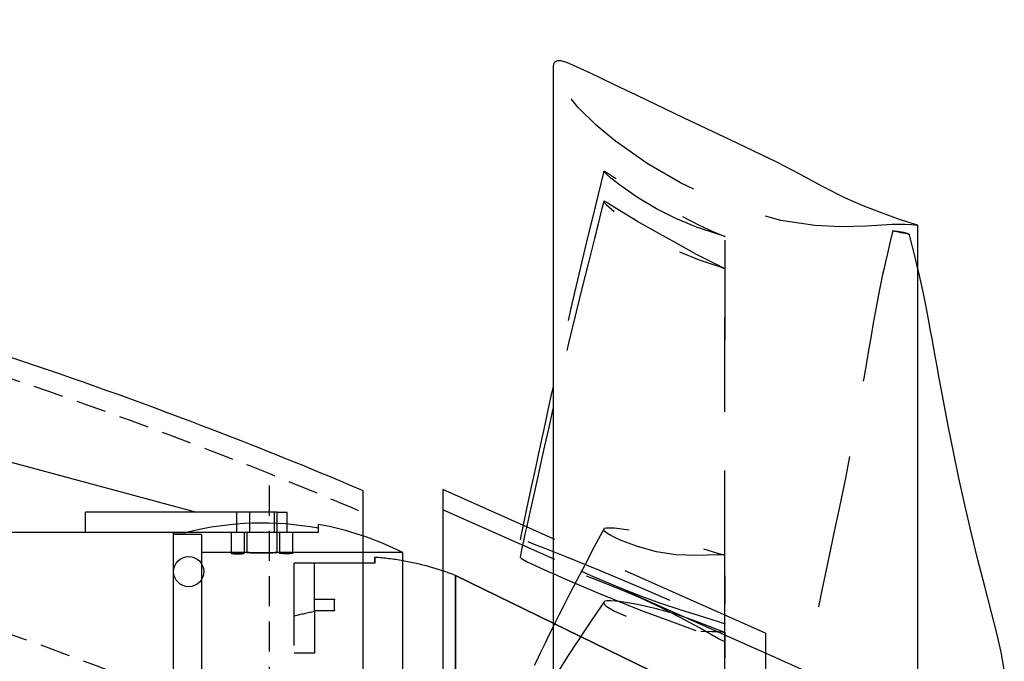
# Model space of a CAD drawing. Extents: x -184.4 to -118.8, y 116.3 to 158.3.
# Tile 9 of 22: x -153 to -140.8, y 128.6 to 136.5. Entities that reach past the tile are written whole.
import ezdxf

# ---------------------------------------------------------------- set-up
doc = ezdxf.new("R2010")
doc.units = 0
doc.header["$LTSCALE"] = 1.5
doc.header["$MEASUREMENT"] = 0
doc.linetypes.add('HIDDEN', pattern=[0.375, 0.25, -0.125])
doc.linetypes.add('SLDHIDDEN0', pattern=[1.905, 1.27, -0.635])
for name, color, linetype in [('DUCT', 30, 'CONTINUOUS'), ('HULL', 7, 'CONTINUOUS'), ('TAIL', 140, 'CONTINUOUS')]:
    doc.layers.add(name, color=color, linetype=linetype)

msp = doc.modelspace()

# ---------------------------------------------------------------- linework, layer by layer
at = {"layer": 'DUCT', "linetype": 'CONTINUOUS'}
for p, q in [((-146.4253, 135.9645), (-146.4253, 116.9049)), ((-141.8994, 118.8747), (-141.8994, 133.9947)), ((-147.7919, 130.7156), (-147.7919, 122.1538)), ((-146.7546, 130.2538), (-147.7919, 130.7156))]:
    msp.add_line(p, q, dxfattribs=at)
at = {"layer": 'DUCT', "linetype": 'SLDHIDDEN0'}
for p, q in [((-143.7919, 128.6847), (-147.7919, 130.4656)), ((-143.7919, 128.9347), (-146.7546, 130.2538)), ((-143.7919, 128.9347), (-143.7919, 123.9347)), ((-142.3754, 128.0541), (-143.7919, 128.6847))]:
    msp.add_line(p, q, dxfattribs=at)
at = {"layer": 'DUCT', "linetype": 'CONTINUOUS', "flags": 128}
for points in [[(-141.8994, 133.9947), (-141.8994, 133.9947), (-141.8994, 133.9947), (-141.8994, 133.9947), (-141.8994, 133.9948), (-141.8995, 133.9948), (-141.8997, 133.9949), (-141.9003, 133.9951), (-141.902, 133.9956), (-141.9054, 133.9966), (-141.9104, 133.9981), (-141.9175, 134.0003), (-141.9311, 134.0045), (-141.9571, 134.0123), (-142.0143, 134.0298), (-142.1283, 134.0678), (-142.354, 134.1503), (-142.5781, 134.2369), (-142.7991, 134.3313), (-143.0848, 134.4762), (-143.3661, 134.6296), (-143.6499, 134.7782), (-144.2273, 135.0561), (-144.8062, 135.331), (-145.3847, 135.6066), (-145.6738, 135.7447), (-145.9633, 135.882), (-146.2545, 136.0156), (-146.3311, 136.0384), (-146.371, 136.0388), (-146.4063, 136.0206), (-146.4213, 135.9945), (-146.4253, 135.9645)], [(-140.8286, 128.485), (-140.8684, 128.6975), (-140.9232, 128.936), (-140.9928, 129.2088), (-141.0718, 129.5119), (-141.1556, 129.8457), (-141.2401, 130.1879), (-141.3199, 130.5252), (-141.3921, 130.858), (-141.4604, 131.1849), (-141.5246, 131.5054), (-141.5838, 131.8188), (-141.6356, 132.0986), (-141.6627, 132.2449), (-141.6865, 132.3753), (-141.7071, 132.49), (-141.7248, 132.5889), (-141.7424, 132.6868), (-141.7646, 132.8059), (-141.7945, 132.9612), (-141.8327, 133.1508), (-141.8803, 133.3714), (-141.8994, 133.4511)], [(-146.4253, 131.9961), (-146.444, 131.9126), (-146.4898, 131.7052), (-146.517, 131.581), (-146.5423, 131.4651), (-146.5657, 131.3574), (-146.5872, 131.2581), (-146.6069, 131.167), (-146.6285, 131.0663), (-146.6576, 130.9307), (-146.7008, 130.7279), (-146.7539, 130.4772), (-146.797, 130.2727)], [(-146.4253, 131.7245), (-146.4355, 131.681), (-146.484, 131.4695), (-146.5317, 131.2593), (-146.5787, 131.0503), (-146.6251, 130.8424), (-146.6708, 130.6358), (-146.7149, 130.4354), (-146.7525, 130.2633), (-146.7747, 130.1614), (-146.7934, 130.0748), (-146.8088, 130.0035), (-146.8208, 129.9474), (-146.831, 129.8993), (-146.8349, 129.8811)], [(-146.8346, 129.8811), (-146.8335, 129.8775), (-146.8292, 129.8716), (-146.8186, 129.8619), (-146.797, 129.8477), (-146.7461, 129.8206), (-146.6938, 129.7956), (-146.4865, 129.7002), (-146.4253, 129.6732)]]:
    msp.add_lwpolyline(points, dxfattribs=at)
at = {"layer": 'DUCT', "linetype": 'SLDHIDDEN0', "flags": 128}
for points in [[(-141.8994, 133.9947), (-141.8994, 133.9947), (-141.8994, 133.9947), (-141.8994, 133.9947), (-141.8994, 133.9947), (-141.8994, 133.9947), (-141.8994, 133.9947), (-141.8995, 133.9947), (-141.8999, 133.9947), (-141.9007, 133.9948), (-141.9029, 133.9952), (-141.907, 133.9958), (-141.9127, 133.9966), (-141.9213, 133.9975), (-141.939, 133.9994), (-141.979, 134.0025), (-142.0591, 134.0057), (-142.2193, 134.0044), (-142.5391, 133.9857), (-142.8593, 133.9748), (-143.1791, 133.9921), (-143.6012, 134.0572), (-144.0137, 134.1673), (-144.4128, 134.3195), (-144.8451, 134.5242), (-145.2594, 134.7633), (-145.6512, 135.0378), (-145.8933, 135.2404), (-146.117, 135.4632), (-146.2237, 135.5895), (-146.3203, 135.7237), (-146.3999, 135.8686), (-146.424, 135.9448), (-146.4253, 135.9645)], [(-145.7968, 134.6682), (-145.9042, 134.2252), (-146.0093, 133.7895), (-146.1051, 133.3886), (-146.1914, 133.0224), (-146.2683, 132.6908), (-146.3349, 132.399), (-146.3932, 132.1405), (-146.4253, 131.9961)], [(-144.2919, 133.8565), (-144.2919, 133.8565), (-144.2919, 133.8565), (-144.2919, 133.8565), (-144.2919, 133.8565), (-144.2919, 133.8565), (-144.2921, 133.8565), (-144.2926, 133.8567), (-144.2947, 133.8574), (-144.299, 133.8588), (-144.3159, 133.8644), (-144.3831, 133.8861), (-144.6456, 133.9745), (-144.9051, 134.081), (-145.1444, 134.2021), (-145.3776, 134.3413), (-145.6013, 134.4969), (-145.7086, 134.5822), (-145.7605, 134.6273), (-145.7851, 134.6508), (-145.7921, 134.6589), (-145.7955, 134.6637), (-145.7968, 134.6674), (-145.7961, 134.6691), (-145.7937, 134.6692), (-145.7874, 134.667), (-145.7672, 134.6555), (-145.6643, 134.5897), (-145.4448, 134.4514), (-145.2142, 134.3149), (-144.9776, 134.1853), (-144.8569, 134.1219), (-144.6121, 133.998), (-144.4536, 133.9238), (-144.3732, 133.8889), (-144.3327, 133.8723), (-144.3123, 133.8643), (-144.3021, 133.8604), (-144.2987, 133.8591), (-144.2953, 133.8578), (-144.2936, 133.8571), (-144.293, 133.8569), (-144.2926, 133.8568), (-144.2924, 133.8567), (-144.2922, 133.8566), (-144.2921, 133.8566), (-144.292, 133.8566), (-144.292, 133.8565), (-144.2919, 133.8565), (-144.2919, 133.8565), (-144.2919, 133.8565), (-144.2919, 133.8565), (-144.2919, 133.8565), (-144.2919, 133.8565), (-144.2919, 133.8565), (-144.2919, 133.8565), (-144.2919, 133.8565), (-144.2919, 133.8565), (-144.2919, 133.8565)], [(-145.7967, 134.2917), (-145.8233, 134.1863), (-145.849, 134.0847), (-145.867, 134.0133), (-145.8821, 133.9537), (-145.8975, 133.8925), (-145.9134, 133.8299), (-145.9916, 133.5188), (-146.0646, 133.2267), (-146.1405, 132.9201), (-146.2352, 132.5314), (-146.3341, 132.1164), (-146.4253, 131.7245)], [(-144.2919, 133.4584), (-144.2919, 133.4584), (-144.2919, 133.4584), (-144.2919, 133.4584), (-144.2919, 133.4584), (-144.2919, 133.4584), (-144.2921, 133.4584), (-144.2926, 133.4587), (-144.2947, 133.4595), (-144.299, 133.4613), (-144.3159, 133.4687), (-144.3831, 133.4995), (-144.6456, 133.6351), (-144.9051, 133.7768), (-145.1444, 133.9089), (-145.3776, 134.0433), (-145.6013, 134.1799), (-145.7086, 134.2469), (-145.7605, 134.2783), (-145.7851, 134.2915), (-145.7921, 134.2936), (-145.7955, 134.2933), (-145.7968, 134.291), (-145.7961, 134.2874), (-145.7937, 134.2829), (-145.7874, 134.2744), (-145.7672, 134.2532), (-145.6643, 134.1615), (-145.4448, 133.9961), (-145.2143, 133.8501), (-144.9776, 133.7222), (-144.8569, 133.6658), (-144.6121, 133.5687), (-144.4536, 133.5135), (-144.3732, 133.4866), (-144.3327, 133.4727), (-144.3123, 133.4656), (-144.3021, 133.462), (-144.2987, 133.4608), (-144.2953, 133.4596), (-144.2936, 133.459), (-144.293, 133.4588), (-144.2926, 133.4586), (-144.2924, 133.4585), (-144.2922, 133.4585), (-144.2921, 133.4584), (-144.292, 133.4584), (-144.292, 133.4584), (-144.2919, 133.4584), (-144.2919, 133.4584), (-144.2919, 133.4584), (-144.2919, 133.4584), (-144.2919, 133.4584), (-144.2919, 133.4584), (-144.2919, 133.4584), (-144.2919, 133.4584), (-144.2919, 133.4584), (-144.2919, 133.4584), (-144.2919, 133.4584)], [(-142.2125, 133.9318), (-142.248, 133.7768), (-142.2777, 133.6472), (-142.3016, 133.5431), (-142.3197, 133.4639), (-142.3377, 133.3834), (-142.3766, 133.1995), (-142.4182, 132.9799), (-142.4536, 132.7798), (-142.4845, 132.601), (-142.5115, 132.4454), (-142.5346, 132.3131), (-142.5716, 132.1002), (-142.6152, 131.8463), (-142.6678, 131.5523), (-142.73, 131.2178), (-142.7989, 130.8562), (-142.8721, 130.5004), (-142.9291, 130.2383), (-142.9838, 129.9781), (-143.0383, 129.7213), (-143.0927, 129.4678), (-143.1435, 129.2165), (-143.183, 128.993), (-143.2085, 128.8128), (-143.2229, 128.6722), (-143.227, 128.6177), (-143.2302, 128.5484), (-143.2278, 128.4367), (-143.2064, 128.3204), (-143.1603, 128.2293), (-143.1034, 128.1648), (-143.0446, 128.1139), (-142.9719, 128.056), (-142.8899, 127.9849), (-142.8893, 127.9843)], [(-142.0045, 133.8816), (-142.0045, 133.8816), (-142.0045, 133.8816), (-142.0045, 133.8816), (-142.0045, 133.8816), (-142.0053, 133.8818), (-142.0058, 133.882), (-142.0071, 133.8823), (-142.0093, 133.8829), (-142.0132, 133.8839), (-142.0168, 133.8848), (-142.0208, 133.8857), (-142.0543, 133.8927), (-142.084, 133.8985), (-142.1114, 133.9041), (-142.1362, 133.9095), (-142.1617, 133.9151), (-142.1844, 133.9201), (-142.1951, 133.9224), (-142.2036, 133.9244), (-142.211, 133.9263), (-142.2134, 133.9272), (-142.2136, 133.9276), (-142.2122, 133.9278), (-142.2115, 133.9278), (-142.2106, 133.9279), (-142.2095, 133.9279), (-142.2083, 133.9279), (-142.2063, 133.9279), (-142.2041, 133.9278), (-142.1928, 133.9272), (-142.1851, 133.9266), (-142.1553, 133.9236), (-142.1275, 133.92), (-142.1024, 133.9158), (-142.0795, 133.9111), (-142.0501, 133.9029), (-142.0272, 133.8928), (-142.0045, 133.8816)], [(-141.8994, 133.4511), (-141.9393, 133.6178), (-142.0098, 133.8885)], [(-144.2937, 129.0474), (-144.2938, 131.7138), (-144.2929, 133.8571)], [(-144.2937, 128.8236), (-144.2938, 131.3958), (-144.2929, 133.4584)], [(-146.797, 130.2727), (-146.8168, 130.1787), (-146.8348, 130.0929)], [(-145.7942, 130.2312), (-145.9145, 130.0052), (-146.0295, 129.7878), (-146.1318, 129.5924), (-146.2214, 129.419), (-146.2985, 129.2676), (-146.3507, 129.1639), (-146.3958, 129.0736), (-146.4384, 128.9877), (-146.4816, 128.8996), (-146.5256, 128.8096), (-146.5827, 128.6921), (-146.6409, 128.5714), (-146.7003, 128.4475), (-146.7558, 128.3311), (-146.8028, 128.2322), (-146.8209, 128.1942), (-146.8325, 128.1696)], [(-144.2919, 129.9071), (-144.2919, 129.9071), (-144.2919, 129.9071), (-144.2919, 129.9071), (-144.2919, 129.907), (-144.2919, 129.907), (-144.2921, 129.907), (-144.2926, 129.9071), (-144.2947, 129.9072), (-144.299, 129.9074), (-144.3159, 129.908), (-144.3831, 129.9079), (-144.6456, 129.8972), (-144.9051, 129.9061), (-145.1444, 129.9453), (-145.3776, 130.0078), (-145.6013, 130.0912), (-145.7086, 130.1447), (-145.7605, 130.1771), (-145.7851, 130.1973), (-145.7921, 130.2065), (-145.7955, 130.2137), (-145.7968, 130.2212), (-145.7961, 130.2272), (-145.7937, 130.2319), (-145.7874, 130.2372), (-145.7672, 130.2422), (-145.6643, 130.2409), (-145.4448, 130.2106), (-145.2143, 130.1636), (-144.9776, 130.1083), (-144.8569, 130.075), (-144.6121, 129.9968), (-144.4536, 129.9471), (-144.3732, 129.9247), (-144.3327, 129.9151), (-144.3123, 129.9109), (-144.3021, 129.9089), (-144.2987, 129.9083), (-144.2953, 129.9076), (-144.2936, 129.9074), (-144.293, 129.9073), (-144.2926, 129.9072), (-144.2924, 129.9072), (-144.2922, 129.9071), (-144.2921, 129.9071), (-144.292, 129.9071), (-144.292, 129.9071), (-144.2919, 129.9071), (-144.2919, 129.9071), (-144.2919, 129.9071), (-144.2919, 129.9071), (-144.2919, 129.9071), (-144.2919, 129.9071), (-144.2919, 129.9071), (-144.2919, 129.9071), (-144.2919, 129.9071), (-144.2919, 129.9071), (-144.2919, 129.9071)], [(-144.2919, 129.0475), (-144.2919, 129.0475), (-144.2919, 129.0475), (-144.2919, 129.0475), (-144.2919, 129.0475), (-144.292, 129.0476), (-144.2922, 129.0476), (-144.2931, 129.048), (-144.297, 129.0494), (-144.3122, 129.0548), (-144.3725, 129.0755), (-144.6094, 129.1497), (-144.8474, 129.2223), (-145.0912, 129.3028), (-145.3389, 129.3925), (-145.5885, 129.492), (-145.9242, 129.6343), (-146.2588, 129.7862), (-146.5877, 129.948), (-146.7555, 130.0378), (-146.7961, 130.0612), (-146.8171, 130.0743), (-146.8277, 130.0821), (-146.833, 130.0874), (-146.835, 130.0918), (-146.8335, 130.0943), (-146.8292, 130.0955), (-146.8186, 130.0947), (-146.797, 130.0894), (-146.7461, 130.0724), (-146.6938, 130.0529), (-146.4865, 129.9736), (-146.2783, 129.8909), (-145.8616, 129.7212), (-145.3407, 129.5027), (-144.9897, 129.348), (-144.6415, 129.1948), (-144.4668, 129.1199), (-144.3793, 129.0832), (-144.3356, 129.0652), (-144.3137, 129.0564), (-144.3065, 129.0534), (-144.2992, 129.0505), (-144.2955, 129.049), (-144.2943, 129.0485), (-144.2935, 129.0482), (-144.293, 129.048), (-144.2926, 129.0478), (-144.2924, 129.0477), (-144.2922, 129.0477), (-144.2921, 129.0476), (-144.292, 129.0476), (-144.292, 129.0476), (-144.2919, 129.0476), (-144.2919, 129.0476), (-144.2919, 129.0475), (-144.2919, 129.0475), (-144.2919, 129.0475), (-144.2919, 129.0475), (-144.2919, 129.0475), (-144.2919, 129.0475), (-144.2919, 129.0475), (-144.2919, 129.0475)], [(-144.2919, 128.8235), (-144.2919, 128.8235), (-144.2919, 128.8235), (-144.2919, 128.8235), (-144.2919, 128.8235), (-144.292, 128.8235), (-144.2922, 128.8237), (-144.2931, 128.8241), (-144.297, 128.826), (-144.3122, 128.8338), (-144.3725, 128.8657), (-144.6094, 128.9992), (-144.8474, 129.1304), (-145.0912, 129.2537), (-145.3389, 129.3688), (-145.5885, 129.4747), (-145.9242, 129.6088), (-146.2588, 129.7311), (-146.5877, 129.8356), (-146.7555, 129.8787), (-146.7961, 129.8866), (-146.8171, 129.8893), (-146.8277, 129.889), (-146.833, 129.8868), (-146.835, 129.8826), (-146.8346, 129.8811)], [(-144.2937, 127.7407), (-144.2938, 128.9394), (-144.2929, 129.9079)], [(-146.4253, 129.6732), (-146.2783, 129.6086), (-145.8616, 129.4316), (-145.3407, 129.221), (-144.9897, 129.0921), (-144.6415, 128.9636), (-144.4668, 128.8958), (-144.3793, 128.8605), (-144.3356, 128.8422), (-144.3137, 128.8329), (-144.3065, 128.8297), (-144.2992, 128.8266), (-144.2955, 128.8251), (-144.2943, 128.8245), (-144.2935, 128.8242), (-144.293, 128.8239), (-144.2926, 128.8238), (-144.2924, 128.8237), (-144.2922, 128.8236), (-144.2921, 128.8236), (-144.292, 128.8235), (-144.292, 128.8235), (-144.2919, 128.8235), (-144.2919, 128.8235), (-144.2919, 128.8235), (-144.2919, 128.8235), (-144.2919, 128.8235), (-144.2919, 128.8235), (-144.2919, 128.8235), (-144.2919, 128.8235), (-144.2919, 128.8235), (-144.2919, 128.8235), (-144.2919, 128.8235)], [(-145.7929, 129.3238), (-145.883, 129.1907), (-145.9693, 129.0629), (-146.0443, 128.9514), (-146.1078, 128.8561), (-146.16, 128.7771), (-146.2051, 128.7082), (-146.2476, 128.6425), (-146.3017, 128.5578), (-146.3521, 128.4777), (-146.406, 128.3911), (-146.4253, 128.3594)], [(-144.2919, 128.9459), (-144.2919, 128.9459), (-144.2919, 128.9459), (-144.2919, 128.9459), (-144.2919, 128.9459), (-144.2919, 128.9459), (-144.2921, 128.9459), (-144.2926, 128.9461), (-144.2947, 128.9466), (-144.299, 128.9477), (-144.3159, 128.9525), (-144.3831, 128.9744), (-144.6456, 129.0778), (-144.9051, 129.1717), (-145.1444, 129.2374), (-145.3776, 129.2882), (-145.6013, 129.3259), (-145.7086, 129.3354), (-145.7605, 129.3347), (-145.7851, 129.3298), (-145.7921, 129.3247), (-145.7955, 129.3195), (-145.7968, 129.3125), (-145.7961, 129.3058), (-145.7937, 129.2993), (-145.7874, 129.2894), (-145.7672, 129.2709), (-145.6643, 129.207), (-145.4448, 129.1114), (-145.2143, 129.0415), (-144.9776, 128.9901), (-144.8569, 128.9738), (-144.6121, 128.9605), (-144.4536, 128.9565), (-144.3732, 128.9533), (-144.3327, 128.9503), (-144.3123, 128.9483), (-144.3021, 128.9471), (-144.2987, 128.9467), (-144.2953, 128.9463), (-144.2936, 128.9461), (-144.293, 128.946), (-144.2926, 128.946), (-144.2924, 128.9459), (-144.2922, 128.9459), (-144.2921, 128.9459), (-144.292, 128.9459), (-144.292, 128.9459), (-144.2919, 128.9459), (-144.2919, 128.9459), (-144.2919, 128.9459), (-144.2919, 128.9459), (-144.2919, 128.9459), (-144.2919, 128.9459), (-144.2919, 128.9459), (-144.2919, 128.9459), (-144.2919, 128.9459), (-144.2919, 128.9459), (-144.2919, 128.9459)], [(-144.2937, 127.2005), (-144.2939, 128.1717), (-144.2929, 128.9453)]]:
    msp.add_lwpolyline(points, dxfattribs=at)
at = {"layer": 'HULL', "color": 1, "linetype": 'HIDDEN'}
msp.add_line((-149.9455, 121.9547), (-149.9455, 130.9147), dxfattribs=at)
at = {"layer": 'HULL'}
msp.add_line((-148.7877, 130.7062), (-148.7877, 122.1633), dxfattribs=at)
msp.add_circle((-150.9455, 129.6977), 0.1875, dxfattribs=at)
msp.add_open_spline([(-179.4374, 136.5474), (-178.9494, 136.52), (-178.4615, 136.491), (-175.8059, 136.3249), (-173.6395, 136.1537), (-169.3161, 135.7201), (-167.1562, 135.4697), (-163.3592, 134.8823), (-161.7189, 134.5833), (-158.4575, 133.8855), (-156.8371, 133.482), (-153.6341, 132.5413), (-152.0515, 132.0042), (-149.9225, 131.1783), (-149.353, 130.9472), (-148.7877, 130.7062)], degree=3, knots=[86.4792166, 86.4792166, 86.4792166, 86.4792166, 87.9439167, 87.9439167, 94.4516759, 94.4516759, 100.9594351, 100.9594351, 105.9455006, 105.9455006, 110.9315661, 110.9315661, 115.9176317, 115.9176317, 117.7521095, 117.7521095, 117.7521095, 117.7521095], dxfattribs=at)
at = {"layer": 'HULL', "linetype": 'HIDDEN'}
for points, knots in [([(-179.4374, 136.2968), (-177.6051, 136.194), (-174.4372, 135.98), (-169.9399, 135.5397), (-165.9331, 135.0538), (-161.9275, 134.3827), (-157.915, 133.5216), (-153.9003, 132.3928), (-150.8673, 131.3012), (-149.1718, 130.5992), (-148.7877, 130.4347)], [86.4932292, 86.4932292, 86.4932292, 86.4932292, 91.9983944, 96.0173619, 100.0484908, 104.1042151, 108.1977344, 112.3542834, 116.6055891, 117.8588752, 117.8588752, 117.8588752, 117.8588752]), ([(-173.1364, 132.8314), (-172.097, 132.7359), (-171.0573, 132.63), (-168.7763, 132.3766), (-167.5444, 132.225), (-165.0008, 131.8566), (-163.6796, 131.6337), (-161.0512, 131.1274), (-159.7517, 130.8452), (-157.1876, 130.2021), (-155.9195, 129.8407), (-153.6025, 129.091), (-152.5469, 128.7139), (-150.9877, 128.1033), (-150.4747, 127.8937), (-149.969, 127.6771)], [93.0863497, 93.0863497, 93.0863497, 93.0863497, 96.2758139, 96.2758139, 100.0991072, 100.0991072, 104.2544148, 104.2544148, 108.4097224, 108.4097224, 112.56503, 112.56503, 116.1059409, 116.1059409, 117.8588752, 117.8588752, 117.8588752, 117.8588752])]:
    msp.add_open_spline(points, degree=3, knots=knots, dxfattribs=at)
at = {"layer": 'TAIL', "linetype": 'CONTINUOUS'}
for p, q in [((-154.5565, 131.4347), (-150.8493, 130.4347)), ((-152.2243, 130.1847), (-152.2243, 130.4347)), ((-150.3493, 130.4347), (-152.2243, 130.4347)), ((-149.8493, 130.4347), (-150.3493, 130.4347)), ((-150.3493, 130.2871), (-150.3493, 130.4347)), ((-149.8493, 130.2953), (-149.8493, 130.4347)), ((-149.8493, 130.4347), (-149.7243, 130.4347)), ((-149.7243, 130.2872), (-149.7243, 130.4347)), ((-149.3363, 130.2359), (-149.3363, 130.2829)), ((-152.2243, 130.1847), (-160.7243, 130.1847)), ((-151.1304, 130.1847), (-152.2243, 130.1847)), ((-151.1363, 122.6847), (-151.1363, 130.1847)), ((-151.1304, 130.1847), (-150.9724, 130.1847)), ((-148.2902, 122.9347), (-148.2902, 129.9347)), ((-144.5363, 128.1383), (-147.6363, 129.6503)), ((-147.6363, 129.6503), (-144.5363, 128.1383)), ((-147.6363, 123.2191), (-147.6363, 129.6503))]:
    msp.add_line(p, q, dxfattribs=at)
at = {"layer": 'TAIL', "linetype": 'SLDHIDDEN0'}
for p, q in [((-150.1923, 130.4347), (-150.1923, 130.1847)), ((-149.8803, 130.1847), (-149.8803, 130.4347)), ((-149.8493, 130.1847), (-149.8493, 130.4347)), ((-150.3493, 130.1847), (-150.3493, 130.2871)), ((-149.8493, 130.1847), (-149.8493, 130.2953)), ((-149.7243, 130.1847), (-149.7243, 130.2872)), ((-149.3363, 130.1847), (-149.3363, 130.2359)), ((-151.1363, 130.1847), (-151.1304, 130.1847)), ((-150.7863, 130.1597), (-151.1363, 130.1597)), ((-150.9724, 130.1847), (-151.1304, 130.1847)), ((-149.3363, 130.1847), (-150.9724, 130.1847)), ((-150.7863, 130.1597), (-150.7863, 122.7097)), ((-150.4183, 130.1847), (-150.4183, 129.9258)), ((-150.2543, 129.9258), (-150.2543, 130.1847)), ((-150.2248, 130.1847), (-150.2248, 129.9347)), ((-149.8478, 129.9346), (-149.8478, 130.1847)), ((-149.8183, 130.1847), (-149.8183, 129.9258)), ((-149.6543, 129.9258), (-149.6543, 130.1847)), ((-150.2248, 129.9347), (-150.7863, 129.9347)), ((-148.2902, 129.9347), (-149.8501, 129.9347)), ((-148.6363, 129.8757), (-148.6363, 129.8022)), ((-148.6363, 129.8022), (-148.6363, 129.8757)), ((-149.3863, 129.8022), (-149.6363, 129.8022)), ((-149.6363, 129.144), (-149.6363, 129.8022)), ((-149.3863, 129.201), (-149.3863, 129.8022)), ((-148.6363, 129.8022), (-149.3863, 129.8022)), ((-147.6363, 129.6503), (-147.6363, 123.2191)), ((-149.1364, 129.3537), (-149.3863, 129.3537)), ((-149.1363, 129.3595), (-149.1364, 129.3537)), ((-149.1364, 129.2157), (-149.1364, 129.3537)), ((-149.1363, 129.21), (-149.1363, 129.3595)), ((-149.6363, 123.0672), (-149.6363, 129.144)), ((-149.3863, 129.2157), (-149.1364, 129.2157)), ((-149.3863, 129.201), (-149.3863, 128.6847)), ((-149.1364, 129.2157), (-149.1363, 129.21)), ((-149.3863, 128.6847), (-149.6363, 128.6847))]:
    msp.add_line(p, q, dxfattribs=at)
at = {"layer": 'TAIL', "linetype": 'SLDHIDDEN0', "flags": 128}
for points in [[(-150.2543, 129.9258), (-150.2589, 129.9276), (-150.2723, 129.9291), (-150.2929, 129.9301), (-150.3184, 129.9306), (-150.3459, 129.9307), (-150.3723, 129.9303), (-150.3946, 129.9294), (-150.4104, 129.9281), (-150.4178, 129.9264), (-150.4161, 129.9244), (-150.4053, 129.9223), (-150.3867, 129.9205), (-150.3624, 129.9193), (-150.3353, 129.9189), (-150.3083, 129.9194), (-150.2845, 129.9206), (-150.2664, 129.9224), (-150.2561, 129.9245), (-150.2543, 129.9258)], [(-150.2248, 129.9347), (-150.2142, 129.9342), (-150.1836, 129.9327), (-150.1363, 129.9311), (-150.0778, 129.9299), (-150.0146, 129.9297), (-149.9539, 129.9306), (-149.9025, 129.9322), (-149.8661, 129.9338), (-149.8489, 129.9347), (-149.8528, 129.9345), (-149.8773, 129.9333), (-149.9198, 129.9316), (-149.9754, 129.9302), (-150.0379, 129.9296), (-150.1001, 129.9302), (-150.1552, 129.9317), (-150.1969, 129.9333), (-150.2205, 129.9345), (-150.2248, 129.9347)], [(-149.6543, 129.9258), (-149.6589, 129.9237), (-149.6724, 129.9217), (-149.693, 129.9201), (-149.7186, 129.9191), (-149.746, 129.919), (-149.7723, 129.9197), (-149.7946, 129.9212), (-149.8103, 129.9231), (-149.8178, 129.9251), (-149.8173, 129.9258)]]:
    msp.add_lwpolyline(points, dxfattribs=at)
at = {"layer": 'TAIL', "linetype": 'CONTINUOUS'}
for centre, radius, start, end in [((-150.0363, 126.4347), 3.8651, 79.56563, 104.01607), ((-150.0363, 126.4347), 3.9114, 63.48637, 79.69048), ((-148.8863, 126.4347), 3.45, 68.75733, 80.05077), ((-148.8863, 126.4347), 3.45, 68.75733, 80.05077)]:
    msp.add_arc(centre, radius, start, end, dxfattribs=at)
at = {"layer": 'TAIL', "linetype": 'SLDHIDDEN0'}
for radius, start, end in [(3.45, 80.05077, 85.84449), (3.45, 80.05077, 85.84449), (2.8111, 100.24536, 105.47369)]:
    msp.add_arc((-148.8863, 126.4347), radius, start, end, dxfattribs=at)

doc.saveas('drawing.dxf')
